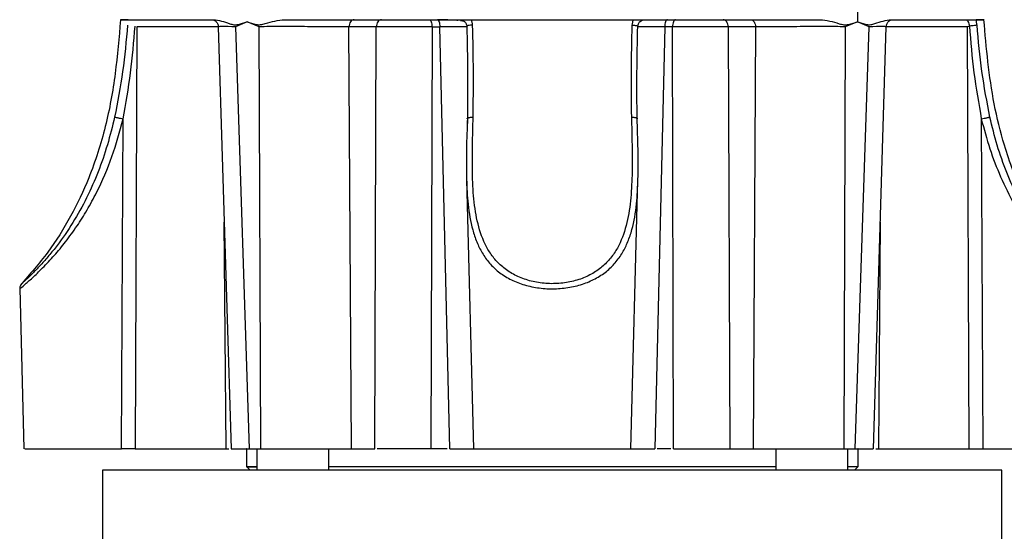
# Model space of a CAD drawing. Header units: millimetres. Extents: x 180 to 1986, y 18 to 1593.
# Tile 46 of 50: x 1603 to 1740, y 854 to 926. Entities that reach past the tile are written whole.
import ezdxf

# ---------------------------------------------------------------- set-up
doc = ezdxf.new("R2010")
doc.units = ezdxf.units.MM

msp = doc.modelspace()

# ---------------------------------------------------------------- linework, layer by layer
at = {"color": 7, "linetype": 'Continuous', "lineweight": 25}
for p, q in [((1719.5, 936.56), (1719.71, 925.24)), ((1634.85, 925.22), (1633.25, 924.56)), ((1634.85, 925.22), (1634.84, 925.24)), ((1636.55, 924.56), (1634.85, 925.22)), ((1665.04, 925.3), (1664.54, 925.36)), ((1719.69, 925.22), (1718, 924.56)), ((1719.69, 925.22), (1719.71, 925.24)), ((1721.3, 924.56), (1719.69, 925.22)), ((1619.54, 924.56), (1619.31, 865.83)), ((1630.85, 924.56), (1632.65, 865.83)), ((1633.25, 924.56), (1635.16, 865.83)), ((1636.76, 865.83), (1636.55, 924.56)), ((1649.36, 865.83), (1649.02, 924.55)), ((1652.82, 924.55), (1649.02, 924.55)), ((1652.6, 865.83), (1652.82, 924.55)), ((1660.56, 924.55), (1660.42, 865.83)), ((1660.56, 924.55), (1661.64, 924.55)), ((1663.04, 865.83), (1661.64, 924.55)), ((1665.4, 924.64), (1665.4, 924.64)), ((1689.15, 924.64), (1689.13, 924.56)), ((1689.15, 924.64), (1689.15, 924.64)), ((1692.9, 924.55), (1691.51, 865.83)), ((1693.99, 924.55), (1692.9, 924.55)), ((1694.12, 865.83), (1693.99, 924.55)), ((1705.53, 924.55), (1701.73, 924.55)), ((1701.73, 924.55), (1701.95, 865.83)), ((1705.53, 924.55), (1705.18, 865.83)), ((1718, 924.56), (1717.78, 865.83)), ((1719.39, 865.83), (1721.3, 924.56)), ((1721.9, 865.83), (1723.69, 924.56)), ((1735.26, 924.64), (1735.01, 924.56)), ((1735.24, 865.83), (1735.01, 924.56)), ((1735.27, 924.64), (1735.26, 924.64)), ((1617.41, 865.83), (1617.64, 911.72)), ((1665.48, 911.72), (1665.44, 910.34)), ((1689.11, 910.33), (1689.07, 911.72)), ((1736.91, 911.72), (1737.14, 865.83)), ((1665.36, 903.52), (1665.37, 903.3)), ((1665.36, 903.3), (1666.34, 865.83)), ((1688.21, 865.83), (1689.19, 903.3)), ((1689.18, 903.3), (1689.19, 903.52)), ((1603.25, 888.15), (1603.84, 865.83)), ((1619.31, 865.83), (1617.41, 865.83)), ((1619.31, 865.83), (1631.95, 865.83)), ((1631.95, 865.83), (1632.31, 865.83)), ((1634.77, 865.83), (1634.77, 863.33)), ((1634.81, 865.83), (1634.77, 865.83)), ((1635.16, 865.83), (1636.76, 865.83)), ((1636.21, 865.83), (1636.21, 862.83)), ((1646.21, 862.83), (1646.21, 865.83)), ((1649.36, 865.83), (1652.6, 865.83)), ((1701.95, 865.83), (1705.18, 865.83)), ((1708.34, 865.83), (1708.34, 862.83)), ((1717.78, 865.83), (1719.39, 865.83)), ((1718.34, 862.83), (1718.34, 865.83)), ((1719.77, 865.83), (1719.74, 865.83)), ((1719.77, 863.33), (1719.77, 865.83)), ((1722.24, 865.83), (1722.6, 865.83)), ((1722.6, 865.83), (1735.24, 865.83)), ((1735.24, 865.83), (1737.14, 865.83)), ((1614.77, 862.83), (1614.77, 845.83)), ((1739.77, 862.83), (1614.77, 862.83)), ((1634.77, 863.34), (1635.27, 862.83)), ((1719.27, 862.83), (1719.78, 863.34)), ((1739.77, 845.83), (1739.77, 862.83))]:
    msp.add_line(p, q, dxfattribs=at)
at = {"color": 8, "linetype": 'Continuous', "lineweight": 25}
for p, q in [((1630.85, 924.56), (1619.54, 924.56)), ((1735.01, 924.56), (1723.7, 924.56)), ((1631.95, 865.83), (1631.68, 897.36)), ((1722.86, 897.36), (1722.6, 865.83))]:
    msp.add_line(p, q, dxfattribs=at)
at = {"color": 7, "linetype": 'Continuous', "lineweight": 25}
for points, knots in [([(1617.27, 925.53), (1617.06, 923.04), (1616.63, 918.04), (1615.31, 910.63), (1613.18, 903.96), (1610.42, 898.12), (1607.29, 893.06), (1604.66, 890.1), (1603.35, 888.61)], [0, 0, 0, 0, 0.186483, 0.372873, 0.559285, 0.705804, 0.852487, 1, 1, 1, 1]), ([(1629.92, 925.53), (1630.03, 925.52), (1630.26, 925.5), (1630.58, 925.27), (1630.8, 924.94), (1630.84, 924.69), (1630.85, 924.56)], [0, 0, 0, 0, 0.247867, 0.50513, 0.759819, 1, 1, 1, 1]), ([(1630.19, 925.53), (1630.56, 925.49), (1631.3, 925.4), (1632.24, 925.03), (1633.02, 924.8), (1633.83, 924.88), (1634.44, 925.09), (1634.84, 925.24)], [0, 0, 0, 0, 0.2501722, 0.5010875, 0.6263848, 0.7512521, 1, 1, 1, 1]), ([(1634.84, 925.24), (1635.05, 925.17), (1635.46, 925.04), (1636.09, 924.85), (1636.74, 924.81), (1637.61, 925.03), (1638.7, 925.4), (1639.62, 925.49), (1640.08, 925.53)], [0, 0, 0, 0, 0.125823, 0.251627, 0.377013, 0.501755, 0.751238, 1, 1, 1, 1]), ([(1664.14, 925.41), (1664.04, 925.43), (1663.66, 925.48), (1662.71, 925.49), (1661.81, 925.51), (1661.34, 925.52)], [0, 0, 0, 0, 0.143649, 0.546171, 1, 1, 1, 1]), ([(1664.43, 925.53), (1664.47, 925.53), (1664.59, 925.53), (1664.82, 925.47), (1665.09, 925.3), (1665.32, 925), (1665.37, 924.76), (1665.4, 924.64)], [0, 0, 0, 0, 0.091064, 0.251244, 0.500677, 0.76563, 1, 1, 1, 1]), ([(1666.21, 924.78), (1666.19, 924.91), (1666.16, 925.17), (1666.05, 925.41), (1665.99, 925.53)], [0, 0, 0, 0, 0.499211, 1, 1, 1, 1]), ([(1688.56, 925.53), (1688.5, 925.41), (1688.39, 925.17), (1688.36, 924.91), (1688.34, 924.78)], [0, 0, 0, 0, 0.5007891, 1, 1, 1, 1]), ([(1689.15, 924.64), (1689.18, 924.76), (1689.23, 925), (1689.46, 925.3), (1689.73, 925.47), (1689.96, 925.53), (1690.08, 925.53), (1690.12, 925.53)], [0, 0, 0, 0, 0.234359, 0.499323, 0.748756, 0.908951, 1, 1, 1, 1]), ([(1714.47, 925.53), (1714.93, 925.49), (1715.86, 925.4), (1716.95, 925.03), (1717.82, 924.8), (1718.69, 924.88), (1719.3, 925.09), (1719.71, 925.24)], [0, 0, 0, 0, 0.250172, 0.501088, 0.626385, 0.751252, 1, 1, 1, 1]), ([(1719.71, 925.24), (1719.91, 925.17), (1720.32, 925.04), (1720.93, 924.85), (1721.54, 924.81), (1722.32, 925.03), (1723.25, 925.4), (1723.99, 925.49), (1724.36, 925.53)], [0, 0, 0, 0, 0.125823, 0.251627, 0.377013, 0.501755, 0.751238, 1, 1, 1, 1]), ([(1723.7, 924.56), (1723.71, 924.69), (1723.74, 924.94), (1723.97, 925.27), (1724.29, 925.5), (1724.52, 925.52), (1724.63, 925.53)], [0, 0, 0, 0, 0.240181, 0.49487, 0.752133, 1, 1, 1, 1]), ([(1736.31, 924.78), (1736.29, 924.91), (1736.26, 925.17), (1736.22, 925.41), (1736.2, 925.53)], [0, 0, 0, 0, 0.499211, 1, 1, 1, 1]), ([(1751.2, 888.61), (1749.55, 890.52), (1746.25, 894.33), (1742.61, 900.98), (1740.13, 907.52), (1738.62, 913.8), (1737.77, 919.65), (1737.44, 923.57), (1737.27, 925.53)], [0, 0, 0, 0, 0.187495, 0.373997, 0.560443, 0.706925, 0.853473, 1, 1, 1, 1]), ([(1618.24, 924.78), (1618.05, 922.62), (1617.66, 918.32), (1616.85, 914.08), (1616.44, 911.97)], [0, 0, 0, 0, 0.501472, 1, 1, 1, 1]), ([(1617.64, 911.72), (1618.01, 913.86), (1618.76, 918.14), (1619.12, 922.47), (1619.29, 924.64)], [0, 0, 0, 0, 0.499839, 1, 1, 1, 1]), ([(1649.02, 924.55), (1648.12, 924.55), (1646.31, 924.56), (1642.84, 924.56), (1639.34, 924.57), (1637.48, 924.56), (1636.55, 924.56)], [0, 0, 0, 0, 0.250146, 0.500206, 0.750127, 1, 1, 1, 1]), ([(1660.56, 924.55), (1659.9, 924.55), (1658.57, 924.55), (1656.45, 924.56), (1654.44, 924.55), (1653.36, 924.55), (1652.82, 924.55)], [0, 0, 0, 0, 0.249533, 0.499234, 0.749049, 1, 1, 1, 1]), ([(1666.21, 924.78), (1666.1, 924.77), (1665.87, 924.75), (1665.59, 924.72), (1665.41, 924.67), (1665.4, 924.65), (1665.4, 924.64)], [0, 0, 0, 0, 0.2414169, 0.4999823, 0.7502265, 1, 1, 1, 1]), ([(1665.4, 924.64), (1665.44, 922.47), (1665.53, 918.14), (1665.5, 913.86), (1665.48, 911.72)], [0, 0, 0, 0, 0.500539, 1, 1, 1, 1]), ([(1666.28, 911.97), (1666.3, 914.08), (1666.35, 918.32), (1666.26, 922.62), (1666.21, 924.78)], [0, 0, 0, 0, 0.498149, 1, 1, 1, 1]), ([(1688.34, 924.78), (1688.29, 922.62), (1688.2, 918.32), (1688.25, 914.08), (1688.27, 911.97)], [0, 0, 0, 0, 0.501472, 1, 1, 1, 1]), ([(1688.34, 924.78), (1688.44, 924.77), (1688.6, 924.76), (1688.8, 924.74), (1688.95, 924.72), (1689.06, 924.69), (1689.15, 924.67), (1689.15, 924.65), (1689.15, 924.64)], [0, 0, 0, 0, 0.212843, 0.347551, 0.499974, 0.657103, 0.793228, 1, 1, 1, 1]), ([(1689.07, 911.72), (1689.05, 913.86), (1689.02, 918.14), (1689.11, 922.47), (1689.15, 924.64)], [0, 0, 0, 0, 0.499839, 1, 1, 1, 1]), ([(1701.73, 924.55), (1701.19, 924.55), (1700.12, 924.55), (1698.11, 924.56), (1695.99, 924.55), (1694.66, 924.55), (1693.99, 924.55)], [0, 0, 0, 0, 0.249533, 0.499234, 0.749049, 1, 1, 1, 1]), ([(1718, 924.56), (1717.07, 924.56), (1715.21, 924.57), (1711.71, 924.56), (1708.24, 924.56), (1706.43, 924.55), (1705.53, 924.55)], [0, 0, 0, 0, 0.249873, 0.499794, 0.749854, 1, 1, 1, 1]), ([(1735.26, 924.64), (1735.43, 922.47), (1735.79, 918.14), (1736.54, 913.86), (1736.91, 911.72)], [0, 0, 0, 0, 0.500539, 1, 1, 1, 1]), ([(1736.31, 924.78), (1736.27, 924.77), (1736.21, 924.75), (1735.96, 924.72), (1735.63, 924.67), (1735.39, 924.65), (1735.27, 924.64)], [0, 0, 0, 0, 0.2414169, 0.4999823, 0.7502265, 1, 1, 1, 1]), ([(1738.1, 911.97), (1737.7, 914.08), (1736.89, 918.32), (1736.5, 922.62), (1736.31, 924.78)], [0, 0, 0, 0, 0.498149, 1, 1, 1, 1]), ([(1616.44, 911.97), (1616.48, 911.96), (1616.54, 911.96), (1616.71, 911.92), (1616.87, 911.89), (1617.06, 911.85), (1617.32, 911.8), (1617.51, 911.75), (1617.64, 911.72)], [0, 0, 0, 0, 0.238555, 0.36778, 0.5, 0.63222, 0.761445, 1, 1, 1, 1]), ([(1665.49, 911.83), (1665.43, 910.38), (1665.32, 907.47), (1665.34, 904.67), (1665.36, 903.27)], [0, 0, 0, 0, 0.49868, 1, 1, 1, 1]), ([(1665.48, 911.72), (1665.46, 911.75), (1665.43, 911.79), (1665.48, 911.82), (1665.49, 911.83)], [0, 0, 0, 0, 0.786875, 1, 1, 1, 1]), ([(1688.27, 911.97), (1688.31, 910.68), (1688.37, 908.1), (1688.4, 904.35), (1688.24, 900.72), (1687.74, 897.25), (1686.84, 894.57), (1685.68, 892.67), (1684.55, 891.39), (1683.14, 890.31), (1681.44, 889.48), (1679.51, 888.94), (1677.43, 888.74), (1675.34, 888.89), (1673.37, 889.38), (1671.63, 890.18), (1670.17, 891.23), (1669, 892.49), (1667.8, 894.38), (1666.86, 897.05), (1666.32, 900.56), (1666.15, 904.24), (1666.17, 908.05), (1666.24, 910.66), (1666.28, 911.97)], [0, 0, 0, 0, 0.061584, 0.122673, 0.183677, 0.245421, 0.307331, 0.338463, 0.370063, 0.401776, 0.433528, 0.465595, 0.49759, 0.529792, 0.561957, 0.59395, 0.625712, 0.657354, 0.688653, 0.751135, 0.813289, 0.875606, 0.937679, 1, 1, 1, 1]), ([(1689.19, 903.27), (1689.2, 904.67), (1689.23, 907.47), (1689.12, 910.38), (1689.06, 911.83)], [0, 0, 0, 0, 0.500189, 1, 1, 1, 1]), ([(1689.06, 911.83), (1689.07, 911.82), (1689.12, 911.79), (1689.09, 911.75), (1689.07, 911.72)], [0, 0, 0, 0, 0.213125, 1, 1, 1, 1]), ([(1736.91, 911.72), (1737.04, 911.75), (1737.23, 911.8), (1737.49, 911.85), (1737.68, 911.89), (1737.84, 911.92), (1738.01, 911.96), (1738.07, 911.96), (1738.1, 911.97)], [0, 0, 0, 0, 0.238555, 0.36778, 0.5, 0.63222, 0.761445, 1, 1, 1, 1]), ([(1603.53, 888.8), (1603.49, 888.75), (1603.4, 888.65), (1603.32, 888.47), (1603.26, 888.28), (1603.26, 888.15), (1603.26, 888.09)], [0, 0, 0, 0, 0.247575, 0.5, 0.752425, 1, 1, 1, 1]), ([(1603.98, 865.83), (1603.96, 865.83), (1603.92, 865.83), (1605.12, 865.83), (1607.33, 865.83), (1610.37, 865.83), (1613.88, 865.83), (1616.24, 865.83), (1617.41, 865.83)], [0, 0, 0, 0, 0.1045272, 0.2836218, 0.4627163, 0.6418109, 0.8209054, 1, 1, 1, 1]), ([(1632.66, 865.83), (1632.77, 865.83), (1632.99, 865.83), (1634.43, 865.83), (1635.16, 865.83)], [0, 0, 0, 0, 0.493543, 1, 1, 1, 1]), ([(1636.76, 865.83), (1637.7, 865.83), (1639.56, 865.83), (1643.1, 865.83), (1646.62, 865.83), (1648.45, 865.83), (1649.36, 865.83)], [0, 0, 0, 0, 0.250536, 0.500221, 0.750014, 1, 1, 1, 1]), ([(1662.69, 865.83), (1662.13, 865.83), (1659.8, 865.83), (1656.49, 865.83), (1653.96, 865.83), (1652.95, 865.83)], [0, 0, 0, 0, 0.160431, 0.664358, 1, 1, 1, 1]), ([(1663.04, 865.83), (1663.72, 865.83), (1665.02, 865.83), (1665.91, 865.83), (1666.34, 865.83)], [0, 0, 0, 0, 0.521148, 1, 1, 1, 1]), ([(1666.36, 865.83), (1666.4, 865.83), (1666.48, 865.83), (1667.29, 865.83), (1668.58, 865.83), (1670.34, 865.83), (1672.44, 865.83), (1674.79, 865.83), (1677.27, 865.83), (1679.75, 865.83), (1682.11, 865.83), (1684.21, 865.83), (1685.97, 865.83), (1687.26, 865.83), (1688.07, 865.83), (1688.15, 865.83), (1688.19, 865.83)], [0, 0, 0, 0, 0.066838, 0.139032, 0.211225, 0.283419, 0.355613, 0.427806, 0.5, 0.572194, 0.644387, 0.716581, 0.788775, 0.860968, 0.933162, 1, 1, 1, 1]), ([(1688.21, 865.83), (1688.64, 865.83), (1689.53, 865.83), (1690.83, 865.83), (1691.51, 865.83)], [0, 0, 0, 0, 0.481115, 1, 1, 1, 1]), ([(1693.77, 865.83), (1693.7, 865.83), (1693.09, 865.83), (1692.43, 865.83), (1691.86, 865.83)], [0, 0, 0, 0, 0.129573, 1, 1, 1, 1]), ([(1694.12, 865.83), (1694.8, 865.83), (1696.14, 865.83), (1698.29, 865.83), (1700.33, 865.83), (1701.41, 865.83), (1701.95, 865.83)], [0, 0, 0, 0, 0.250973, 0.500762, 0.75045, 1, 1, 1, 1]), ([(1705.18, 865.83), (1706.1, 865.83), (1707.94, 865.83), (1711.46, 865.83), (1714.99, 865.83), (1716.85, 865.83), (1717.78, 865.83)], [0, 0, 0, 0, 0.250538, 0.500223, 0.750015, 1, 1, 1, 1]), ([(1719.39, 865.83), (1720.12, 865.83), (1721.57, 865.83), (1721.78, 865.83), (1721.89, 865.83)], [0, 0, 0, 0, 0.507575, 1, 1, 1, 1]), ([(1636.21, 863.33), (1635.8, 863.33), (1634.98, 863.33), (1634.67, 863.33), (1634.98, 863.33), (1635.8, 863.33), (1636.21, 863.33)], [0, 0, 0, 0, 0.248773, 0.5, 0.751227, 1, 1, 1, 1]), ([(1708.34, 863.33), (1708, 863.33), (1706.47, 863.33), (1703.19, 863.33), (1698.59, 863.33), (1693.58, 863.33), (1688.31, 863.33), (1682.84, 863.33), (1677.27, 863.33), (1671.71, 863.33), (1666.24, 863.33), (1660.97, 863.33), (1655.96, 863.33), (1651.35, 863.33), (1648.08, 863.33), (1646.54, 863.33), (1646.21, 863.33)], [0, 0, 0, 0, 0.021962, 0.101635, 0.181308, 0.260981, 0.340654, 0.420327, 0.5, 0.579673, 0.659346, 0.739019, 0.818692, 0.898365, 0.978038, 1, 1, 1, 1]), ([(1719.77, 863.33), (1719.71, 863.33), (1719.59, 863.33), (1718.75, 863.33), (1718.34, 863.33)], [0, 0, 0, 0, 0.502455, 1, 1, 1, 1])]:
    msp.add_open_spline(points, degree=3, knots=knots, dxfattribs=at)
for points in [[(1618.34, 925.53), (1617.96, 925.53), (1617.2, 925.53), (1617.2, 925.53), (1617.96, 925.53), (1618.34, 925.53)], [(1618.34, 925.53), (1618.88, 925.53), (1619.94, 925.53), (1622.6, 925.53), (1625.93, 925.53), (1628.77, 925.53), (1630.19, 925.53)], [(1640.08, 925.53), (1642.01, 925.53), (1645.88, 925.53), (1652.27, 925.53), (1658.98, 925.53), (1663.65, 925.53), (1665.99, 925.53)], [(1649.73, 925.53), (1649.64, 925.52), (1649.45, 925.49), (1649.22, 925.26), (1649.06, 924.94), (1649.03, 924.68), (1649.02, 924.55)], [(1653.53, 925.53), (1653.44, 925.52), (1653.26, 925.49), (1653.02, 925.26), (1652.86, 924.94), (1652.84, 924.68), (1652.82, 924.55)], [(1660.16, 925.53), (1660.21, 925.52), (1660.32, 925.49), (1660.45, 925.26), (1660.54, 924.94), (1660.55, 924.68), (1660.56, 924.55)], [(1661.27, 925.53), (1661.32, 925.52), (1661.42, 925.49), (1661.54, 925.26), (1661.63, 924.94), (1661.64, 924.68), (1661.64, 924.55)], [(1665.99, 925.53), (1668.49, 925.53), (1673.47, 925.53), (1681.07, 925.53), (1686.06, 925.53), (1688.56, 925.53)], [(1688.56, 925.53), (1690.9, 925.53), (1695.57, 925.53), (1702.28, 925.53), (1708.67, 925.53), (1712.53, 925.53), (1714.47, 925.53)], [(1693.28, 925.53), (1693.23, 925.52), (1693.13, 925.49), (1693.01, 925.26), (1692.92, 924.94), (1692.91, 924.68), (1692.9, 924.55)], [(1694.39, 925.53), (1694.34, 925.52), (1694.23, 925.49), (1694.1, 925.26), (1694.01, 924.94), (1694, 924.68), (1693.99, 924.55)], [(1701.73, 924.55), (1701.71, 924.68), (1701.69, 924.94), (1701.53, 925.26), (1701.29, 925.49), (1701.11, 925.52), (1701.02, 925.53)], [(1704.82, 925.53), (1704.91, 925.52), (1705.09, 925.49), (1705.33, 925.26), (1705.49, 924.94), (1705.51, 924.68), (1705.53, 924.55)], [(1724.36, 925.53), (1725.78, 925.53), (1728.62, 925.53), (1731.95, 925.53), (1734.61, 925.53), (1735.67, 925.53), (1736.2, 925.53)], [(1736.2, 925.53), (1736.58, 925.53), (1737.35, 925.53), (1737.35, 925.53), (1736.58, 925.53), (1736.2, 925.53)], [(1737.14, 865.83), (1737.95, 865.83), (1739.58, 865.83), (1742.07, 865.83), (1744.44, 865.83), (1746.57, 865.83), (1748.35, 865.83), (1749.68, 865.83), (1750.55, 865.83), (1750.66, 865.83), (1750.71, 865.83)]]:
    msp.add_open_spline(points, degree=3, dxfattribs=at)
at = {"color": 8, "linetype": 'Continuous', "lineweight": 25}
for points, knots in [([(1734.85, 925.51), (1734.87, 925.5), (1734.94, 925.46), (1735.06, 925.29), (1735.19, 925), (1735.24, 924.76), (1735.27, 924.64)], [0, 0, 0, 0, 0.14315, 0.428593, 0.731795, 1, 1, 1, 1]), ([(1633.25, 924.56), (1632.54, 924.56), (1631.15, 924.57), (1630.97, 924.56), (1630.87, 924.56)], [0, 0, 0, 0, 0.507197, 1, 1, 1, 1]), ([(1665.4, 924.56), (1665.26, 924.56), (1664.86, 924.56), (1663.57, 924.56), (1662.29, 924.55), (1661.64, 924.55)], [0, 0, 0, 0, 0.20943, 0.60378, 1, 1, 1, 1]), ([(1692.9, 924.55), (1692.26, 924.55), (1690.98, 924.56), (1689.7, 924.56), (1689.31, 924.56), (1689.18, 924.56)], [0, 0, 0, 0, 0.398632, 0.797412, 1, 1, 1, 1]), ([(1723.68, 924.56), (1723.58, 924.56), (1723.4, 924.57), (1722.01, 924.56), (1721.3, 924.56)], [0, 0, 0, 0, 0.4928026, 1, 1, 1, 1]), ([(1603.34, 888.15), (1603.32, 888.14), (1603.27, 888.1), (1603.87, 888.59), (1604.97, 889.55), (1606.44, 890.96), (1608.04, 892.67), (1609.68, 894.64), (1611.22, 896.77), (1612.66, 899.07), (1614.38, 902.25), (1616.2, 906.46), (1617.16, 909.97), (1617.64, 911.72)], [0, 0, 0, 0, 0.038387, 0.11892, 0.199167, 0.277817, 0.360421, 0.437972, 0.51995, 0.597998, 0.679785, 0.83955, 1, 1, 1, 1]), ([(1616.44, 911.97), (1616.13, 910.68), (1615.5, 908.1), (1614.2, 904.35), (1612.6, 900.72), (1610.68, 897.25), (1608.83, 894.57), (1607.31, 892.67), (1606.17, 891.39), (1605.14, 890.31), (1604.27, 889.47), (1603.72, 888.97), (1603.48, 888.75), (1603.54, 888.81), (1603.54, 888.81)], [0, 0, 0, 0, 0.123162, 0.245335, 0.367337, 0.49082, 0.614633, 0.676895, 0.740091, 0.803516, 0.867017, 0.931147, 0.995134, 1, 1, 1, 1]), ([(1665.49, 911.83), (1665.5, 911.84), (1665.52, 911.86), (1665.61, 911.89), (1665.74, 911.92), (1665.96, 911.96), (1666.15, 911.96), (1666.28, 911.97)], [0, 0, 0, 0, 0.092723, 0.282467, 0.472211, 0.657658, 1, 1, 1, 1]), ([(1688.27, 911.97), (1688.4, 911.96), (1688.59, 911.96), (1688.81, 911.92), (1688.94, 911.89), (1689.03, 911.86), (1689.05, 911.84), (1689.06, 911.83)], [0, 0, 0, 0, 0.342342, 0.527789, 0.717533, 0.907277, 1, 1, 1, 1]), ([(1736.91, 911.72), (1737.28, 910.33), (1738.01, 907.6), (1739.55, 903.62), (1741.41, 899.83), (1743.28, 896.82), (1744.91, 894.61), (1746.19, 893.05), (1747.45, 891.65), (1748.67, 890.42), (1749.75, 889.41), (1750.61, 888.65), (1751.19, 888.17), (1751.26, 888.12), (1751.29, 888.09)], [0, 0, 0, 0, 0.126889, 0.249339, 0.37447, 0.499108, 0.563187, 0.624525, 0.688541, 0.750007, 0.813789, 0.875826, 0.939049, 1, 1, 1, 1]), ([(1751.01, 888.81), (1750.98, 888.84), (1750.92, 888.89), (1750.37, 889.39), (1749.55, 890.18), (1748.52, 891.23), (1747.4, 892.49), (1745.86, 894.38), (1743.99, 897.05), (1742.03, 900.56), (1740.39, 904.24), (1739.06, 908.05), (1738.42, 910.66), (1738.1, 911.97)], [0, 0, 0, 0, 0.059544, 0.123877, 0.187867, 0.251392, 0.31468, 0.37728, 0.502249, 0.626562, 0.751202, 0.875353, 1, 1, 1, 1]), ([(1665.37, 903.3), (1665.41, 902.14), (1665.51, 899.7), (1666.01, 896.82), (1666.74, 894.61), (1667.51, 893.05), (1668.5, 891.65), (1669.78, 890.41), (1671.33, 889.41), (1673.16, 888.65), (1675.19, 888.18), (1677.33, 888.03), (1679.47, 888.2), (1681.48, 888.68), (1683.29, 889.45), (1684.82, 890.46), (1686.09, 891.7), (1687.07, 893.1), (1687.82, 894.65), (1688.55, 896.85), (1689.04, 899.72), (1689.14, 902.15), (1689.18, 903.3)], [0, 0, 0, 0, 0.076433, 0.160831, 0.204222, 0.245757, 0.289105, 0.330727, 0.373916, 0.415925, 0.458736, 0.501157, 0.54342, 0.586089, 0.627942, 0.670981, 0.712535, 0.755815, 0.796903, 0.839802, 0.924214, 1, 1, 1, 1])]:
    msp.add_open_spline(points, degree=3, knots=knots, dxfattribs=at)

doc.saveas('drawing.dxf')
